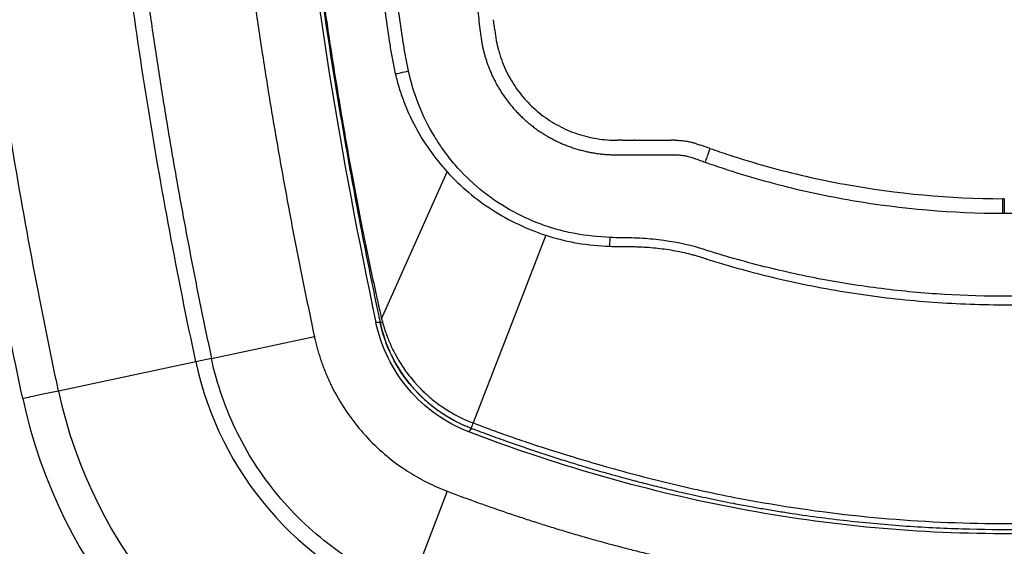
# Model space of a CAD drawing. Header units: millimetres. Extents: x 19 to 819, y 19 to 629.
# Tile 25 of 46: x 598 to 665, y 148 to 184. Entities that reach past the tile are written whole.
import ezdxf

# ---------------------------------------------------------------- set-up
doc = ezdxf.new("R2010")
doc.units = ezdxf.units.MM
doc.header["$LTSCALE"] = 3

msp = doc.modelspace()

# ---------------------------------------------------------------- linework, layer by layer
for p, q in [((629.319, 184.163), (629.404, 183.474)), ((640.007, 176.037), (639.931, 176.037)), ((638.81, 175.036), (639.147, 175.036)), ((639.147, 175.036), (639.931, 175.037)), ((639.931, 175.037), (640.007, 175.037)), ((640.007, 175.037), (642.452, 175.036)), ((642.452, 175.036), (642.699, 175.034)), ((622.66, 163.808), (627.137, 173.877)), ((665.261, 172.032), (665.151, 172.033)), ((665.149, 171.033), (665.26, 171.032)), ((622.554, 163.569), (622.269, 163.569)), ((611.014, 161.104), (618.055, 162.608)), ((611.014, 161.104), (609.947, 160.876)), ((609.947, 160.876), (600.552, 158.869)), ((628.775, 156.313), (628.621, 156.074)), ((627.138, 152.014), (624.576, 145.285))]:
    msp.add_line(p, q)
at = {"flags": 128}
for points in [[(630.396, 183.597), (630.354, 183.941), (630.311, 184.285)], [(639.144, 176.036), (638.979, 176.035), (638.814, 176.036)], [(642.715, 176.034), (642.584, 176.036), (642.453, 176.036)], [(644.799, 175.59), (644.637, 175.649), (644.475, 175.706)], [(645.123, 175.475), (644.961, 175.532), (644.799, 175.59)], [(633.895, 169.525), (631.406, 163.103), (628.917, 156.68)]]:
    msp.add_lwpolyline(points, dxfattribs=at)
for radius in [22.891, 35, 32.498]:
    msp.add_arc((632.333, 165.658), radius, 192.05786, 249.156)
for points, knots in [([(598.106, 158.347), (597.451, 161.413), (596.834, 164.49), (595.682, 170.652), (595.147, 173.735), (593.668, 182.968), (592.844, 189.137), (591.525, 201.484), (591.03, 207.661), (590.37, 220.017), (590.205, 226.197), (590.205, 238.558), (590.37, 244.738), (591.03, 257.094), (591.525, 263.271), (592.844, 275.617), (593.668, 281.787), (595.147, 291.019), (595.682, 294.102), (596.834, 300.264), (597.451, 303.342), (598.106, 306.408)], [0.0964849, 0.0964849, 0.0964849, 0.0964849, 0.1157842, 0.1157842, 0.1350205, 0.1350205, 0.1734212, 0.1734212, 0.2117322, 0.2117322, 0.25, 0.25, 0.2882678, 0.2882678, 0.3265789, 0.3265789, 0.3649795, 0.3649795, 0.3842158, 0.3842158, 0.4035151, 0.4035151, 0.4035151, 0.4035151]), ([(600.552, 158.869), (599.902, 161.915), (599.29, 164.971), (598.146, 171.091), (597.614, 174.153), (596.146, 183.321), (595.327, 189.447), (594.018, 201.706), (593.526, 207.838), (592.871, 220.106), (592.707, 226.241), (592.707, 238.513), (592.871, 244.649), (593.526, 256.916), (594.018, 263.049), (595.327, 275.308), (596.146, 281.434), (597.614, 290.602), (598.146, 293.664), (599.29, 299.783), (599.902, 302.84), (600.552, 305.885)], [0.0964849, 0.0964849, 0.0964849, 0.0964849, 0.1157842, 0.1157842, 0.1350205, 0.1350205, 0.1734212, 0.1734212, 0.2117322, 0.2117322, 0.25, 0.25, 0.2882678, 0.2882678, 0.3265789, 0.3265789, 0.3649795, 0.3649795, 0.3842158, 0.3842158, 0.4035151, 0.4035151, 0.4035151, 0.4035151]), ([(609.947, 160.876), (609.314, 163.841), (608.717, 166.818), (607.604, 172.775), (607.087, 175.754), (605.657, 184.676), (604.861, 190.636), (603.588, 202.558), (603.11, 208.521), (602.473, 220.448), (602.313, 226.413), (602.313, 238.342), (602.473, 244.307), (603.11, 256.234), (603.588, 262.196), (604.861, 274.119), (605.657, 280.079), (607.087, 289), (607.604, 291.98), (608.717, 297.937), (609.314, 300.913), (609.947, 303.879)], [0.0964849, 0.0964849, 0.0964849, 0.0964849, 0.1157842, 0.1157842, 0.1350205, 0.1350205, 0.1734212, 0.1734212, 0.2117322, 0.2117322, 0.25, 0.25, 0.2882678, 0.2882678, 0.3265789, 0.3265789, 0.3649795, 0.3649795, 0.3842158, 0.3842158, 0.4035151, 0.4035151, 0.4035151, 0.4035151]), ([(611.014, 303.651), (610.888, 303.057), (610.637, 301.871), (610.271, 300.089), (609.914, 298.308), (609.567, 296.527), (609.229, 294.745), (608.901, 292.964), (608.583, 291.183), (608.273, 289.401), (607.974, 287.62), (607.684, 285.838), (607.403, 284.057), (607.132, 282.275), (606.87, 280.494), (606.618, 278.712), (606.376, 276.93), (606.143, 275.149), (605.919, 273.367), (605.705, 271.585), (605.501, 269.803), (605.306, 268.022), (605.12, 266.24), (604.944, 264.458), (604.778, 262.676), (604.621, 260.894), (604.473, 259.112), (604.335, 257.33), (604.207, 255.548), (604.088, 253.766), (603.979, 251.983), (603.879, 250.201), (603.789, 248.419), (603.708, 246.637), (603.636, 244.854), (603.574, 243.072), (603.522, 241.29), (603.479, 239.507), (603.446, 237.725), (603.422, 235.942), (603.408, 234.16), (603.402, 231.783), (603.417, 228.812), (603.475, 225.247), (603.57, 221.682), (603.703, 218.118), (603.874, 214.553), (604.083, 210.989), (604.331, 207.424), (604.616, 203.86), (604.94, 200.296), (605.301, 196.732), (605.701, 193.168), (606.138, 189.605), (606.614, 186.041), (607.127, 182.478), (607.679, 178.914), (608.269, 175.351), (608.897, 171.788), (609.563, 168.226), (610.265, 164.662), (610.764, 162.291), (611.014, 161.104)], [0, 0, 0, 0, 0.012674, 0.025336, 0.037984, 0.050619, 0.063243, 0.075854, 0.088454, 0.101043, 0.113621, 0.126188, 0.138745, 0.151292, 0.163829, 0.176358, 0.188877, 0.201388, 0.213891, 0.226386, 0.238873, 0.251353, 0.263827, 0.276294, 0.288755, 0.30121, 0.31366, 0.326105, 0.338545, 0.350981, 0.363413, 0.375841, 0.388266, 0.400688, 0.413107, 0.425525, 0.43794, 0.450354, 0.462766, 0.475178, 0.48759, 0.500001, 0.524823, 0.549646, 0.574475, 0.599311, 0.624157, 0.649017, 0.673893, 0.698787, 0.723703, 0.748644, 0.773611, 0.798609, 0.82364, 0.848706, 0.87381, 0.898955, 0.924144, 0.949379, 0.974664, 1, 1, 1, 1]), ([(618.055, 302.147), (617.932, 301.565), (617.686, 300.404), (617.328, 298.66), (616.978, 296.916), (616.638, 295.172), (616.308, 293.427), (615.987, 291.683), (615.675, 289.939), (615.372, 288.195), (615.078, 286.451), (614.794, 284.707), (614.52, 282.963), (614.254, 281.219), (613.998, 279.475), (613.751, 277.731), (613.514, 275.986), (613.286, 274.242), (613.067, 272.498), (612.857, 270.754), (612.657, 269.01), (612.466, 267.265), (612.284, 265.521), (612.112, 263.777), (611.949, 262.033), (611.795, 260.288), (611.651, 258.544), (611.516, 256.8), (611.39, 255.055), (611.274, 253.311), (611.167, 251.567), (611.069, 249.822), (610.98, 248.078), (610.901, 246.333), (610.831, 244.589), (610.771, 242.845), (610.72, 241.1), (610.678, 239.356), (610.645, 237.611), (610.622, 235.867), (610.608, 234.122), (610.602, 231.735), (610.619, 228.705), (610.68, 225.032), (610.784, 221.359), (610.928, 217.687), (611.114, 214.014), (611.341, 210.342), (611.609, 206.669), (611.919, 202.997), (612.27, 199.324), (612.662, 195.652), (613.096, 191.98), (613.57, 188.308), (614.086, 184.635), (614.644, 180.963), (615.242, 177.291), (615.882, 173.619), (616.564, 169.948), (617.284, 166.275), (617.798, 163.831), (618.055, 162.608)], [0, 0, 0, 0, 0.012677, 0.025341, 0.037992, 0.05063, 0.063256, 0.075869, 0.088471, 0.101062, 0.113641, 0.12621, 0.138768, 0.151317, 0.163855, 0.176384, 0.188905, 0.201416, 0.213919, 0.226415, 0.238902, 0.251383, 0.263856, 0.276323, 0.288783, 0.301238, 0.313687, 0.326131, 0.33857, 0.351005, 0.363436, 0.375862, 0.388286, 0.400706, 0.413123, 0.425538, 0.437951, 0.450363, 0.462773, 0.475182, 0.487591, 0.499999, 0.526122, 0.552247, 0.578379, 0.604521, 0.630675, 0.656845, 0.683034, 0.709247, 0.735485, 0.761752, 0.788052, 0.814387, 0.840761, 0.867177, 0.893639, 0.920148, 0.94671, 0.973326, 1, 1, 1, 1]), ([(622.294, 301.302), (619.875, 289.987), (618.028, 278.549), (615.555, 255.554), (614.929, 243.995), (614.924, 220.878), (615.546, 209.32), (618.011, 186.323), (619.854, 174.885), (622.269, 163.569)], [0, 0, 0, 0, 0.25, 0.25, 0.5, 0.5, 0.75, 0.75, 1, 1, 1, 1]), ([(617.938, 190.413), (618.232, 188.16), (618.548, 185.912), (618.888, 183.668), (619.227, 181.423), (619.589, 179.182), (619.974, 176.945), (620.167, 175.826), (620.365, 174.708), (620.569, 173.591), (620.773, 172.475), (620.982, 171.359), (621.197, 170.244), (621.412, 169.129), (621.633, 168.016), (621.859, 166.903), (621.972, 166.347), (622.087, 165.791), (622.202, 165.235), (622.26, 164.957), (622.319, 164.68), (622.377, 164.402), (622.406, 164.263), (622.436, 164.124), (622.465, 163.985), (622.473, 163.951), (622.48, 163.916), (622.487, 163.881), (622.491, 163.864), (622.495, 163.847), (622.498, 163.829), (622.502, 163.812), (622.506, 163.795), (622.51, 163.777), (622.524, 163.708), (622.539, 163.638), (622.554, 163.569)], [0, 0, 0, 0, 6.814698, 6.814698, 6.814698, 13.629396, 13.629396, 13.629396, 17.036744, 17.036744, 17.036744, 20.444093, 20.444093, 20.444093, 23.851442, 23.851442, 23.851442, 25.555117, 25.555117, 25.555117, 26.406954, 26.406954, 26.406954, 26.832872, 26.832872, 26.832872, 26.939352, 26.939352, 26.939352, 26.992592, 26.992592, 26.992592, 27.045832, 27.045832, 27.045832, 27.258791, 27.258791, 27.258791, 27.258791]), ([(618.021, 190.424), (618.097, 189.845), (618.27, 188.529), (618.577, 186.318), (619.013, 183.323), (619.497, 180.223), (620.075, 176.758), (620.621, 173.679), (621.144, 170.924), (621.564, 168.836), (621.921, 167.129), (622.259, 165.577), (622.507, 164.47), (622.626, 163.955), (622.66, 163.808)], [0, 0, 0, 0, 0.064782, 0.147366, 0.247765, 0.400651, 0.495612, 0.63773, 0.747734, 0.806848, 0.874145, 0.9413, 0.983237, 1, 1, 1, 1]), ([(622.518, 188.195), (622.642, 186.93), (622.779, 185.662), (623.035, 183.76), (623.129, 183.126), (623.284, 182.176), (623.339, 181.86), (623.456, 181.226), (623.515, 180.908), (623.594, 180.577)], [0, 0, 0, 0, 0.5, 0.5, 0.75, 0.75, 0.875, 0.875, 1, 1, 1, 1]), ([(624.491, 180.774), (624.423, 181.083), (624.366, 181.394), (624.255, 182.017), (624.202, 182.329), (624.051, 183.265), (623.96, 183.89), (623.709, 185.77), (623.573, 187.028), (623.448, 188.287)], [0, 0, 0, 0, 0.125, 0.125, 0.25, 0.25, 0.5, 0.5, 1, 1, 1, 1]), ([(629.404, 183.474), (629.421, 183.336), (629.452, 183.091), (629.491, 182.847), (629.508, 182.74)], [0, 0, 0, 0, 0.561949, 1, 1, 1, 1]), ([(630.396, 183.597), (630.41, 183.483), (630.438, 183.255), (630.475, 183.028), (630.493, 182.915)], [0, 0, 0, 0, 0.500567, 1, 1, 1, 1]), ([(629.508, 182.74), (629.524, 182.655), (629.556, 182.484), (629.612, 182.231), (629.655, 182.063), (629.676, 181.979)], [0, 0, 0, 0, 0.334401, 0.667664, 1, 1, 1, 1]), ([(630.493, 182.915), (630.507, 182.839), (630.535, 182.687), (630.585, 182.461), (630.624, 182.311), (630.643, 182.237)], [0, 0, 0, 0, 0.3338997, 0.6671726, 1, 1, 1, 1]), ([(629.676, 181.979), (629.699, 181.896), (629.745, 181.729), (629.822, 181.482), (629.879, 181.318), (629.908, 181.237)], [0, 0, 0, 0, 0.333801, 0.667066, 1, 1, 1, 1]), ([(630.643, 182.237), (630.674, 182.125), (630.736, 181.902), (630.812, 181.683), (630.849, 181.573)], [0, 0, 0, 0, 0.499802, 1, 1, 1, 1]), ([(629.908, 181.237), (629.945, 181.136), (630.019, 180.934), (630.143, 180.638), (630.275, 180.348), (630.416, 180.066), (630.565, 179.79), (630.723, 179.521), (630.889, 179.26), (631.062, 179.005), (631.243, 178.756), (631.37, 178.596), (631.433, 178.516)], [0, 0, 0, 0, 0.103364, 0.205753, 0.307253, 0.407954, 0.507939, 0.607293, 0.706097, 0.80443, 0.902372, 1, 1, 1, 1]), ([(630.849, 181.573), (630.928, 181.352), (631.017, 181.134), (631.21, 180.709), (631.315, 180.502), (631.657, 179.894), (631.917, 179.509), (632.212, 179.143), (632.212, 179.143), (632.212, 179.143)], [0.57812522, 0.57812522, 0.57812522, 0.57812522, 0.5859375, 0.5859375, 0.59375, 0.59375, 0.609375, 0.609375, 0.60937554, 0.60937554, 0.60937554, 0.60937554]), ([(623.594, 180.577), (623.665, 180.593), (623.792, 180.62), (624.117, 180.692), (624.312, 180.734), (624.491, 180.774)], [0, 0, 0, 0, 0.5, 0.5, 1, 1, 1, 1]), ([(623.6, 180.555), (623.676, 180.239), (623.76, 179.93), (623.948, 179.319), (624.05, 179.017), (624.387, 178.124), (624.647, 177.546), (625.241, 176.424), (625.578, 175.878), (626.315, 174.836), (626.713, 174.342), (627.137, 173.877)], [0, 0, 0, 0, 0.125, 0.125, 0.25, 0.25, 0.5, 0.5, 0.75, 0.75, 1, 1, 1, 1]), ([(638.296, 169.374), (637.49, 169.412), (636.692, 169.494), (635.509, 169.713), (635.116, 169.802), (634.337, 170.016), (633.951, 170.14), (632.813, 170.559), (632.087, 170.9), (630.694, 171.697), (630.025, 172.156), (628.777, 173.184), (628.204, 173.746), (627.422, 174.656), (627.173, 174.971), (626.701, 175.624), (626.477, 175.962), (625.849, 177.001), (625.494, 177.721), (624.904, 179.209), (624.666, 179.982), (624.491, 180.774)], [0, 0, 0, 0, 0.125, 0.125, 0.1875, 0.1875, 0.25, 0.25, 0.375, 0.375, 0.5, 0.5, 0.625, 0.625, 0.6875, 0.6875, 0.75, 0.75, 0.875, 0.875, 1, 1, 1, 1]), ([(632.212, 179.143), (632.506, 178.777), (632.83, 178.438), (633.526, 177.823), (633.899, 177.546), (634.297, 177.298), (634.297, 177.298), (634.297, 177.298)], [0.60937554, 0.60937554, 0.60937554, 0.60937554, 0.625, 0.625, 0.640625, 0.640625, 0.64062524, 0.64062524, 0.64062524, 0.64062524]), ([(631.433, 178.516), (631.499, 178.435), (631.632, 178.273), (631.842, 178.039), (632.058, 177.812), (632.281, 177.593), (632.512, 177.382), (632.749, 177.179), (632.994, 176.984), (633.245, 176.797), (633.503, 176.618), (633.68, 176.505), (633.768, 176.449)], [0, 0, 0, 0, 0.100422, 0.200548, 0.30045, 0.400206, 0.499893, 0.599591, 0.699375, 0.799322, 0.899506, 1, 1, 1, 1]), ([(634.297, 177.298), (634.496, 177.174), (634.701, 177.057), (635.117, 176.845), (635.328, 176.747), (635.972, 176.484), (636.416, 176.344), (636.873, 176.241), (636.873, 176.241), (636.873, 176.241)], [0.64062524, 0.64062524, 0.64062524, 0.64062524, 0.6484375, 0.6484375, 0.65625, 0.65625, 0.671875, 0.671875, 0.67187612, 0.67187612, 0.67187612, 0.67187612]), ([(633.768, 176.449), (633.855, 176.396), (634.03, 176.289), (634.298, 176.14), (634.572, 175.999), (634.851, 175.866), (635.137, 175.743), (635.429, 175.628), (635.726, 175.522), (636.03, 175.427), (636.339, 175.34), (636.548, 175.29), (636.653, 175.266)], [0, 0, 0, 0, 0.097563, 0.195454, 0.293751, 0.392533, 0.491879, 0.591872, 0.692595, 0.794133, 0.896572, 1, 1, 1, 1]), ([(636.873, 176.241), (637.102, 176.19), (637.334, 176.148), (637.797, 176.083), (638.028, 176.061), (638.261, 176.049)], [0.67187612, 0.67187612, 0.67187612, 0.67187612, 0.6796875, 0.6796875, 0.68749806, 0.68749806, 0.68749806, 0.68749806]), ([(638.261, 176.049), (638.353, 176.045), (638.537, 176.037), (638.722, 176.036), (638.814, 176.035)], [0, 0, 0, 0, 0.499317, 1, 1, 1, 1]), ([(639.144, 176.036), (639.315, 176.036), (639.487, 176.037), (639.749, 176.037), (639.84, 176.037), (639.931, 176.037)], [0.697384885, 0.697384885, 0.697384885, 0.697384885, 0.703125, 0.703125, 0.706181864, 0.706181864, 0.706181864, 0.706181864]), ([(640.007, 176.037), (640.356, 176.037), (640.706, 176.036), (641.521, 176.036), (641.987, 176.036), (642.452, 176.036), (642.453, 176.036), (642.453, 176.036)], [0.70703204, 0.70703204, 0.70703204, 0.70703204, 0.71875, 0.71875, 0.734375, 0.734375, 0.73437743, 0.73437743, 0.73437743, 0.73437743]), ([(642.715, 176.034), (642.787, 176.033), (642.931, 176.03), (643.075, 176.021), (643.147, 176.016)], [0, 0, 0, 0, 0.501734, 1, 1, 1, 1]), ([(643.147, 176.016), (643.201, 176.012), (643.31, 176.002), (643.418, 175.987), (643.472, 175.979)], [0, 0, 0, 0, 0.501187, 1, 1, 1, 1]), ([(643.472, 175.979), (643.526, 175.97), (643.635, 175.952), (643.743, 175.927), (643.797, 175.915)], [0, 0, 0, 0, 0.500491, 1, 1, 1, 1]), ([(643.797, 175.915), (643.866, 175.897), (644.003, 175.862), (644.139, 175.819), (644.207, 175.797)], [0, 0, 0, 0, 0.500022, 1, 1, 1, 1]), ([(636.653, 175.266), (636.755, 175.244), (636.958, 175.2), (637.266, 175.147), (637.577, 175.103), (637.892, 175.07), (638.103, 175.057), (638.209, 175.05)], [0, 0, 0, 0, 0.1974736, 0.3960934, 0.5959743, 0.797217, 1, 1, 1, 1]), ([(644.207, 175.797), (644.251, 175.783), (644.341, 175.753), (644.431, 175.722), (644.475, 175.706)], [0, 0, 0, 0, 0.49968, 1, 1, 1, 1]), ([(645.123, 175.475), (645.123, 175.475), (645.116, 175.454), (645.083, 175.362), (645.058, 175.29), (644.993, 175.106), (644.954, 174.995), (644.872, 174.763), (644.829, 174.643), (644.79, 174.532)], [0, 0, 0, 0, 0.25, 0.25, 0.5, 0.5, 0.75, 0.75, 1, 1, 1, 1]), ([(645.123, 175.475), (645.555, 175.322), (645.988, 175.175), (647.291, 174.747), (648.164, 174.483), (650.796, 173.751), (652.57, 173.345), (657.913, 172.373), (661.513, 172.041), (665.151, 172.033)], [0.7656271, 0.7656271, 0.7656271, 0.7656271, 0.78125, 0.78125, 0.8125, 0.8125, 0.875, 0.875, 1, 1, 1, 1]), ([(638.209, 175.05), (638.304, 175.046), (638.504, 175.038), (638.704, 175.036), (638.81, 175.036)], [0, 0, 0, 0, 0.473026, 1, 1, 1, 1]), ([(642.699, 175.035), (642.766, 175.033), (642.89, 175.031), (643.014, 175.023), (643.072, 175.019)], [0, 0, 0, 0, 0.533846, 1, 1, 1, 1]), ([(643.072, 175.019), (643.113, 175.016), (643.196, 175.009), (643.278, 174.997), (643.319, 174.991)], [0, 0, 0, 0, 0.504255, 1, 1, 1, 1]), ([(643.319, 174.991), (643.36, 174.984), (643.441, 174.971), (643.521, 174.952), (643.561, 174.943)], [0, 0, 0, 0, 0.503342, 1, 1, 1, 1]), ([(643.561, 174.943), (643.615, 174.929), (643.728, 174.9), (643.84, 174.865), (643.899, 174.846)], [0, 0, 0, 0, 0.470232, 1, 1, 1, 1]), ([(643.899, 174.846), (643.937, 174.833), (644.019, 174.806), (644.1, 174.778), (644.143, 174.763)], [0, 0, 0, 0, 0.46812, 1, 1, 1, 1]), ([(644.79, 174.532), (646.429, 173.953), (648.087, 173.444), (650.603, 172.791), (651.446, 172.591), (653.143, 172.228), (653.997, 172.063), (658.274, 171.333), (661.707, 171.041), (665.149, 171.033)], [0, 0, 0, 0, 0.25, 0.25, 0.375, 0.375, 0.5, 0.5, 1, 1, 1, 1]), ([(627.137, 173.877), (627.594, 173.376), (628.082, 172.908), (629.123, 172.032), (629.674, 171.625), (630.815, 170.893), (631.404, 170.567), (632.619, 169.989), (633.248, 169.736), (633.895, 169.525)], [0, 0, 0, 0, 0.25, 0.25, 0.5, 0.5, 0.75, 0.75, 1, 1, 1, 1]), ([(665.26, 171.032), (668.604, 171.033), (671.94, 171.308), (678.596, 172.418), (681.865, 173.242), (685.069, 174.34)], [0, 0, 0, 0, 0.5, 0.5, 1, 1, 1, 1]), ([(665.149, 171.033), (665.149, 171.15), (665.149, 171.278), (665.15, 171.524), (665.15, 171.642), (665.151, 171.837), (665.151, 171.914), (665.151, 172.011), (665.151, 172.033), (665.151, 172.033)], [0, 0, 0, 0, 0.25, 0.25, 0.5, 0.5, 0.75, 0.75, 1, 1, 1, 1]), ([(665.261, 172.032), (665.261, 172.032), (665.261, 172.011), (665.26, 171.914), (665.26, 171.837), (665.26, 171.642), (665.26, 171.524), (665.26, 171.277), (665.26, 171.15), (665.26, 171.032)], [0, 0, 0, 0, 0.25, 0.25, 0.5, 0.5, 0.75, 0.75, 1, 1, 1, 1]), ([(633.895, 169.525), (634.252, 169.409), (634.614, 169.306), (635.339, 169.13), (635.702, 169.057), (636.797, 168.876), (637.531, 168.807), (638.269, 168.775)], [0, 0, 0, 0, 0.25, 0.25, 0.5, 0.5, 1, 1, 1, 1]), ([(638.269, 168.775), (638.271, 168.817), (638.273, 168.863), (638.275, 168.911), (638.277, 168.959), (638.28, 169.009), (638.282, 169.06), (638.284, 169.112), (638.287, 169.165), (638.289, 169.218), (638.29, 169.245), (638.292, 169.272), (638.293, 169.298), (638.294, 169.312), (638.294, 169.325), (638.295, 169.338), (638.295, 169.35), (638.296, 169.362), (638.296, 169.374)], [0, 0, 0, 0, 0.2094873, 0.2094873, 0.2094873, 0.4189746, 0.4189746, 0.4189746, 0.6284619, 0.6284619, 0.6284619, 0.7332055, 0.7332055, 0.7332055, 0.7855773, 0.7855773, 0.7855773, 0.8323222, 0.8323222, 0.8323222, 0.8323222]), ([(644.135, 168.727), (643.183, 168.99), (642.218, 169.155), (640.757, 169.301), (640.267, 169.331), (639.282, 169.355), (638.787, 169.351), (638.296, 169.374)], [0, 0, 0, 0, 0.5, 0.5, 0.75, 0.75, 1, 1, 1, 1]), ([(638.269, 168.775), (638.486, 168.766), (638.705, 168.761), (638.92, 168.759), (639.028, 168.758), (639.135, 168.757), (639.24, 168.757), (639.345, 168.757), (639.45, 168.756), (639.553, 168.756), (639.656, 168.756), (639.759, 168.755), (639.861, 168.753), (639.964, 168.752), (640.066, 168.749), (640.168, 168.746), (640.373, 168.739), (640.577, 168.729), (640.781, 168.715), (640.985, 168.701), (641.188, 168.684), (641.391, 168.663), (641.593, 168.642), (641.795, 168.618), (641.997, 168.591), (642.399, 168.536), (642.799, 168.466), (643.196, 168.38), (643.395, 168.338), (643.594, 168.29), (643.79, 168.239), (643.888, 168.213), (643.986, 168.187), (644.084, 168.159), (644.181, 168.131), (644.278, 168.102), (644.377, 168.072), (644.421, 168.058), (644.466, 168.044), (644.511, 168.03)], [27.430718, 27.430718, 27.430718, 27.430718, 28.073625, 28.073625, 28.073625, 28.395079, 28.395079, 28.395079, 28.716533, 28.716533, 28.716533, 29.037987, 29.037987, 29.037987, 29.35944, 29.35944, 29.35944, 30.002348, 30.002348, 30.002348, 30.645255, 30.645255, 30.645255, 31.288163, 31.288163, 31.288163, 32.573978, 32.573978, 32.573978, 33.216885, 33.216885, 33.216885, 33.538339, 33.538339, 33.538339, 33.859792, 33.859792, 33.859792, 34.004237, 34.004237, 34.004237, 34.004237]), ([(678.331, 166.647), (675.481, 166.077), (672.625, 165.698), (666.902, 165.308), (664.036, 165.299), (659.729, 165.564), (658.29, 165.698), (655.412, 166.058), (653.977, 166.285), (651.129, 166.831), (649.716, 167.149), (647.612, 167.695), (646.914, 167.888), (645.87, 168.196), (645.522, 168.301), (644.829, 168.518), (644.483, 168.631), (644.135, 168.727)], [0, 0, 0, 0, 0.25, 0.25, 0.5, 0.5, 0.625, 0.625, 0.75, 0.75, 0.875, 0.875, 0.9375, 0.9375, 0.96875, 0.96875, 1, 1, 1, 1]), ([(644.511, 168.03), (644.566, 168.012), (644.621, 167.995), (644.677, 167.977), (644.778, 167.945), (644.879, 167.912), (644.981, 167.88), (645.185, 167.816), (645.391, 167.752), (645.597, 167.69), (645.802, 167.628), (646.007, 167.566), (646.212, 167.506), (646.418, 167.446), (646.623, 167.387), (646.829, 167.328), (647.241, 167.212), (647.654, 167.099), (648.068, 166.991), (648.896, 166.774), (649.727, 166.573), (650.561, 166.388), (651.396, 166.203), (652.234, 166.033), (653.076, 165.88), (653.919, 165.726), (654.764, 165.588), (655.613, 165.467), (656.461, 165.345), (657.311, 165.24), (658.16, 165.15), (659.859, 164.971), (661.554, 164.856), (663.247, 164.805), (664.094, 164.779), (664.94, 164.77), (665.787, 164.777), (666.633, 164.783), (667.478, 164.806), (668.324, 164.845), (670.014, 164.923), (671.703, 165.065), (673.39, 165.272), (675.076, 165.479), (676.76, 165.75), (678.443, 166.088)], [34.004237, 34.004237, 34.004237, 34.004237, 34.181246, 34.181246, 34.181246, 34.5027, 34.5027, 34.5027, 35.145607, 35.145607, 35.145607, 35.788515, 35.788515, 35.788515, 36.431422, 36.431422, 36.431422, 37.717237, 37.717237, 37.717237, 40.288867, 40.288867, 40.288867, 42.860497, 42.860497, 42.860497, 45.432127, 45.432127, 45.432127, 48.003756, 48.003756, 48.003756, 53.147016, 53.147016, 53.147016, 55.718646, 55.718646, 55.718646, 58.290276, 58.290276, 58.290276, 63.433535, 63.433535, 63.433535, 68.576795, 68.576795, 68.576795, 68.576795]), ([(622.66, 163.808), (622.67, 163.769), (622.691, 163.691), (622.712, 163.614), (622.722, 163.575)], [0, 0, 0, 0, 0.501265, 1, 1, 1, 1]), ([(628.621, 156.074), (627.823, 156.382), (627.065, 156.791), (625.675, 157.781), (625.042, 158.363), (623.94, 159.664), (623.471, 160.383), (622.722, 161.917), (622.443, 162.732), (622.269, 163.569)], [0, 0, 0, 0, 0.25, 0.25, 0.5, 0.5, 0.75, 0.75, 1, 1, 1, 1]), ([(622.554, 163.569), (622.555, 163.564), (622.57, 163.562), (622.599, 163.563), (622.614, 163.564), (622.631, 163.565), (622.652, 163.567), (622.673, 163.569), (622.696, 163.572), (622.722, 163.575)], [-0.0000007, -0.0000007, -0.0000007, -0.0000007, 0.2543958, 0.2543958, 0.2543958, 0.381594, 0.381594, 0.381594, 0.5057584, 0.5057584, 0.5057584, 0.5057584]), ([(622.554, 163.569), (622.572, 163.487), (622.61, 163.317), (622.677, 163.056), (622.756, 162.778), (622.849, 162.485), (622.958, 162.178), (623.084, 161.857), (623.23, 161.522), (623.397, 161.175), (623.587, 160.816), (623.802, 160.449), (624.043, 160.076), (624.311, 159.699), (624.607, 159.322), (624.934, 158.944), (625.293, 158.57), (625.687, 158.2), (626.117, 157.84), (626.581, 157.494), (627.078, 157.165), (627.611, 156.858), (628.179, 156.574), (628.579, 156.413), (628.782, 156.331)], [0, 0, 0, 0, 0.025284, 0.05242, 0.081408, 0.11226, 0.145, 0.179665, 0.21631, 0.255006, 0.295798, 0.338591, 0.383231, 0.429604, 0.477774, 0.527859, 0.579964, 0.634186, 0.690547, 0.748786, 0.808633, 0.870231, 0.933894, 1, 1, 1, 1]), ([(628.775, 156.313), (627.998, 156.608), (627.258, 157.002), (625.9, 157.957), (625.281, 158.52), (624.201, 159.779), (623.74, 160.476), (623.004, 161.965), (622.728, 162.756), (622.554, 163.569)], [0, 0, 0, 0, 0.25, 0.25, 0.5, 0.5, 0.75, 0.75, 1, 1, 1, 1]), ([(622.722, 163.575), (622.75, 163.475), (622.808, 163.267), (622.91, 162.946), (623.031, 162.605), (623.174, 162.245), (623.341, 161.868), (623.535, 161.475), (623.758, 161.069), (624.013, 160.652), (624.303, 160.227), (624.629, 159.798), (624.907, 159.469), (625.131, 159.224), (625.297, 159.049), (625.503, 158.844), (625.752, 158.612), (626.046, 158.356), (626.389, 158.081), (626.784, 157.794), (627.233, 157.501), (627.74, 157.21), (628.303, 156.927), (628.708, 156.764), (628.917, 156.68)], [0, 0, 0, 0, 0.032396, 0.067386, 0.104986, 0.145206, 0.188058, 0.233551, 0.281692, 0.332472, 0.385877, 0.44188, 0.500452, 0.52028, 0.545296, 0.575495, 0.610867, 0.651394, 0.697045, 0.747774, 0.803521, 0.864213, 0.929751, 1, 1, 1, 1]), ([(618.055, 162.608), (618.082, 162.489), (618.134, 162.252), (618.224, 161.899), (618.322, 161.549), (618.428, 161.202), (618.543, 160.857), (618.667, 160.516), (618.799, 160.178), (618.94, 159.843), (619.089, 159.51), (619.456, 158.745), (620.122, 157.585), (621.221, 156.131), (622.489, 154.823), (623.629, 153.912), (624.537, 153.307), (625.161, 152.933), (625.803, 152.593), (626.461, 152.282), (626.912, 152.103), (627.138, 152.014)], [0, 0, 0, 0, 0.0250949, 0.050129, 0.0751179, 0.1000771, 0.1250221, 0.1499687, 0.1749325, 0.199929, 0.2249737, 0.2500822, 0.3750078, 0.5000093, 0.6249349, 0.7499364, 0.8000619, 0.8500062, 0.8998939, 0.9498503, 1, 1, 1, 1]), ([(624.576, 145.285), (622.884, 145.929), (621.273, 146.785), (618.312, 148.868), (616.961, 150.095), (614.605, 152.844), (613.598, 154.365), (611.992, 157.611), (611.392, 159.334), (611.014, 161.104)], [0, 0, 0, 0, 0.25, 0.25, 0.5, 0.5, 0.75, 0.75, 1, 1, 1, 1]), ([(600.552, 158.869), (600.237, 158.802), (599.914, 158.733), (599.307, 158.603), (599.026, 158.543), (598.566, 158.445), (598.388, 158.407), (598.158, 158.358), (598.106, 158.347), (598.106, 158.347)], [0, 0, 0, 0, 0.25, 0.25, 0.5, 0.5, 0.75, 0.75, 1, 1, 1, 1]), ([(628.917, 156.681), (628.907, 156.654), (628.886, 156.6), (628.859, 156.53), (628.835, 156.466), (628.813, 156.411), (628.795, 156.363), (628.785, 156.338), (628.78, 156.325)], [0, 0, 0, 0, 0.163253, 0.325935, 0.489522, 0.65548, 0.825208, 1, 1, 1, 1]), ([(628.784, 156.324), (629.051, 156.224), (629.561, 156.032), (630.292, 155.764), (631.488, 155.333), (632.819, 154.873), (634.298, 154.387), (635.381, 154.044), (636.49, 153.705), (637.237, 153.487), (637.641, 153.369)], [0, 0, 0, 0, 0.091678, 0.174996, 0.249997, 0.499993, 0.627406, 0.75, 0.864769, 1, 1, 1, 1]), ([(628.917, 156.68), (629.235, 156.56), (629.939, 156.296), (631.099, 155.877), (632.465, 155.403), (634.04, 154.884), (635.825, 154.327), (637.091, 153.96), (637.758, 153.767)], [0, 0, 0, 0, 0.109638, 0.242129, 0.397435, 0.575509, 0.776324, 1, 1, 1, 1]), ([(701.678, 156.031), (695.854, 153.817), (689.848, 152.068), (680.671, 150.297), (677.584, 149.847), (671.38, 149.248), (668.263, 149.097), (662.028, 149.101), (658.911, 149.255), (652.708, 149.863), (649.622, 150.316), (640.446, 152.098), (634.443, 153.853), (628.621, 156.074)], [0, 0, 0, 0, 0.25, 0.25, 0.375, 0.375, 0.5, 0.5, 0.625, 0.625, 0.75, 0.75, 1, 1, 1, 1]), ([(637.758, 153.767), (639.251, 153.343), (640.752, 152.944), (643.768, 152.213), (645.284, 151.882), (646.806, 151.587)], [0, 0, 0, 0, 0.5, 0.5, 1, 1, 1, 1]), ([(637.641, 153.369), (637.92, 153.29), (638.448, 153.14), (639.199, 152.933), (640.047, 152.705), (641.024, 152.453), (642.225, 152.157), (643.557, 151.846), (645.079, 151.512), (646.158, 151.296), (646.728, 151.182)], [0, 0, 0, 0, 0.092916, 0.176234, 0.250001, 0.374693, 0.499926, 0.646881, 0.813614, 1, 1, 1, 1]), ([(627.138, 152.014), (627.455, 151.894), (628.087, 151.655), (629.038, 151.307), (629.988, 150.968), (630.939, 150.638), (631.889, 150.317), (632.84, 150.004), (633.791, 149.701), (634.741, 149.407), (635.692, 149.122), (636.643, 148.847), (637.594, 148.58), (638.546, 148.322), (639.497, 148.073), (640.448, 147.833), (641.399, 147.603), (642.351, 147.381), (643.302, 147.169), (644.254, 146.965), (645.205, 146.77), (646.157, 146.585), (647.109, 146.409), (648.06, 146.241), (649.012, 146.083), (649.964, 145.934), (650.916, 145.794), (651.868, 145.662), (652.821, 145.54), (653.773, 145.427), (654.725, 145.323), (655.677, 145.228), (656.63, 145.142), (657.582, 145.065), (658.535, 144.997), (659.488, 144.939), (660.44, 144.889), (661.393, 144.848), (662.346, 144.816), (663.299, 144.794), (664.252, 144.78), (664.887, 144.778), (665.205, 144.777)], [0, 0, 0, 0, 0.026056, 0.052032, 0.077931, 0.103755, 0.129505, 0.155184, 0.180793, 0.206334, 0.231809, 0.25722, 0.282569, 0.307858, 0.333089, 0.358264, 0.383385, 0.408454, 0.433473, 0.458445, 0.48337, 0.508252, 0.533093, 0.557893, 0.582657, 0.607385, 0.63208, 0.656744, 0.681379, 0.705987, 0.730571, 0.755133, 0.779674, 0.804198, 0.828705, 0.853199, 0.877682, 0.902155, 0.926621, 0.951083, 0.975542, 1, 1, 1, 1]), ([(646.806, 151.587), (652.126, 150.555), (657.521, 149.959), (665.62, 149.764), (668.318, 149.815), (673.685, 150.143), (676.356, 150.42), (679.009, 150.807)], [0, 0, 0, 0, 0.5, 0.5, 0.75, 0.75, 1, 1, 1, 1]), ([(665.205, 144.777), (665.522, 144.778), (666.158, 144.78), (667.111, 144.794), (668.064, 144.816), (669.017, 144.848), (669.969, 144.889), (670.922, 144.939), (671.875, 144.997), (672.827, 145.065), (673.78, 145.142), (674.732, 145.228), (675.685, 145.323), (676.637, 145.427), (677.589, 145.54), (678.541, 145.662), (679.493, 145.794), (680.445, 145.934), (681.397, 146.083), (682.349, 146.241), (683.301, 146.409), (684.253, 146.585), (685.204, 146.77), (686.156, 146.965), (687.108, 147.169), (688.059, 147.381), (689.01, 147.603), (689.962, 147.833), (690.913, 148.073), (691.864, 148.322), (692.815, 148.58), (693.766, 148.847), (694.717, 149.122), (695.668, 149.407), (696.619, 149.701), (697.57, 150.004), (698.52, 150.317), (699.471, 150.638), (700.422, 150.968), (701.372, 151.307), (702.323, 151.655), (702.955, 151.894), (703.271, 152.014)], [0, 0, 0, 0, 0.024458, 0.048917, 0.073379, 0.097845, 0.122318, 0.146801, 0.171295, 0.195802, 0.220326, 0.244867, 0.269429, 0.294013, 0.318621, 0.343256, 0.36792, 0.392615, 0.417343, 0.442107, 0.466907, 0.491748, 0.51663, 0.541555, 0.566527, 0.591546, 0.616615, 0.641736, 0.666911, 0.692142, 0.717431, 0.74278, 0.768191, 0.793666, 0.819207, 0.844816, 0.870495, 0.896245, 0.922069, 0.947968, 0.973944, 1, 1, 1, 1]), ([(646.728, 151.182), (647.088, 151.114), (647.754, 150.988), (648.76, 150.81), (649.736, 150.647), (651.07, 150.438), (652.743, 150.203), (655.437, 149.881), (658.819, 149.583), (664.236, 149.333), (669.663, 149.435), (674.05, 149.795), (676.071, 150.014), (677.055, 150.131), (678.068, 150.261), (678.739, 150.356), (679.1, 150.407)], [0, 0, 0, 0, 0.033791, 0.062509, 0.094242, 0.125012, 0.187044, 0.250025, 0.375173, 0.500032, 0.749984, 0.874989, 0.905863, 0.937492, 0.96637, 1, 1, 1, 1])]:
    msp.add_open_spline(points, degree=3, knots=knots)
for points in [[(629.153, 185.529), (629.208, 185.074), (629.264, 184.619), (629.319, 184.163)], [(623.594, 180.577), (623.596, 180.57), (623.598, 180.562), (623.6, 180.555)], [(644.143, 174.763), (644.249, 174.725), (644.355, 174.687), (644.461, 174.649)], [(644.461, 174.649), (644.57, 174.61), (644.68, 174.571), (644.79, 174.531)]]:
    msp.add_open_spline(points, degree=3)

doc.saveas('drawing.dxf')
